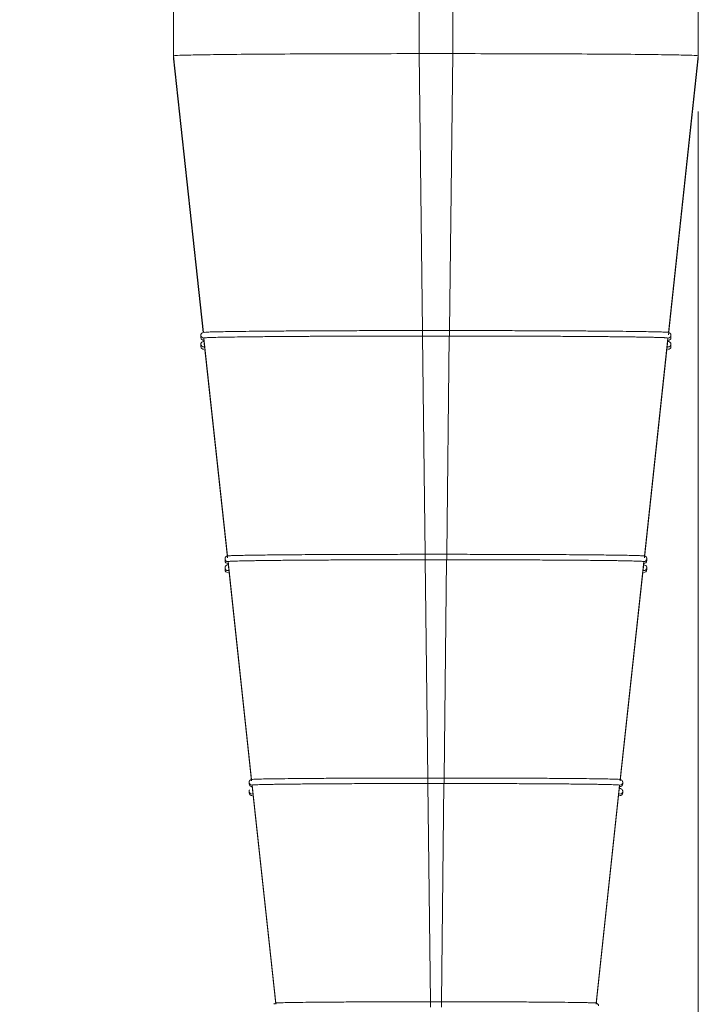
# Model space of a CAD drawing. Header units: millimetres. Extents: x 0 to 2100, y 0 to 1485.
# Tile 23 of 67: x 552 to 613, y 683 to 771. Entities that reach past the tile are written whole.
import ezdxf

# ---------------------------------------------------------------- set-up
doc = ezdxf.new("R2010")
doc.units = ezdxf.units.MM
doc.header["$LTSCALE"] = 5
doc.styles.add('SLDTEXTSTYLE1', font='TXT', dxfattribs={"width": 0.75})
doc.dimstyles.new('SLDDIMSTYLE0', dxfattribs={"dimtxt": 12.5, "dimasz": 15, "dimexe": 0, "dimexo": 0.0625, "dimgap": 3.125, "dimtad": 1, "dimdec": 0, "dimrnd": 1e-09, "dimzin": 12, "dimdsep": 46, "dimtxsty": 'SLDTEXTSTYLE1', "dimblk1": 'CLOSED', "dimblk2": 'CLOSED', "dimsah": 1, "dimcen": 0.09, "dimadec": 0, "dimazin": 3, "dimtfac": 1, "dimtofl": 0, "dimtmove": 0, "dimatfit": 3, "dimldrblk": 'CLOSED', "dimfxl": 0, "dimfrac": 2, "dimtolj": 1, "dimtzin": 12, "dimarcsym": 0})

# ---------------------------------------------------------------- blocks, each defined once
blk = doc.blocks.new('_CLOSED')
at = {"color": 0, "linetype": 'ByBlock', "lineweight": -2}
for p, q in [((-1, 0.166667), (0, 0)), ((-1, 0.166667), (-1, -0.166667)), ((0, 0), (-1, -0.166667)), ((0, 0), (-1, 0))]:
    blk.add_line(p, q, dxfattribs=at)
blk = doc.blocks.new('_D')
at = {"color": 7, "linetype": 'Continuous', "lineweight": 0}
for p, q in [((440.702, 763.043), (440.702, 595.025)), ((612.702, 763.043), (612.702, 595.025)), ((440.702, 600.025), (612.702, 600.025))]:
    blk.add_line(p, q, dxfattribs=at)
at = {"color": 7, "linetype": 'Continuous', "lineweight": 0, "xscale": 15, "yscale": 15, "rotation": 180.0000000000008}
blk.add_blockref('_CLOSED', (440.702, 600.025, -131.253), dxfattribs=at)
at = {"color": 7, "linetype": 'Continuous', "lineweight": 0, "xscale": 15, "yscale": 15}
blk.add_blockref('_CLOSED', (612.702, 600.025, -131.253), dxfattribs=at)
at = {"color": 7, "linetype": 'Continuous', "lineweight": 0, "insert": (512.848, 616.138), "char_height": 12.5, "attachment_point": 1, "style": 'SLDTEXTSTYLE1'}
blk.add_mtext('172', dxfattribs=at)

msp = doc.modelspace()

# ---------------------------------------------------------------- linework, layer by layer
at = {"color": 7, "linetype": 'Continuous', "lineweight": 15}
for p, q in [((565.702, 886.538), (565.702, 768.043)), ((587.702, 886.73), (587.702, 768.235)), ((590.702, 886.73), (590.702, 768.235)), ((612.702, 886.538), (612.702, 768.043)), ((587.702, 768.235), (587.997, 743.433)), ((587.702, 768.235), (590.702, 768.235)), ((590.702, 768.235), (590.407, 743.433)), ((565.702, 768.043), (568.375, 743.266)), ((565.702, 767.781), (565.702, 768.043)), ((565.702, 767.781), (568.353, 743.259)), ((612.702, 768.043), (610.029, 743.266)), ((612.702, 767.781), (610.029, 743.056)), ((612.702, 768.043), (612.702, 767.781)), ((587.997, 743.433), (588, 743.433)), ((588, 743.433), (590.404, 743.433)), ((590.404, 743.433), (590.407, 743.433)), ((568.152, 743.031), (568.152, 743.017)), ((568.152, 743.017), (568.152, 742.808)), ((568.375, 743.266), (568.375, 743.266)), ((568.429, 742.769), (570.535, 723.246)), ((568.429, 742.769), (568.429, 742.769)), ((568.429, 742.769), (568.429, 742.56)), ((568.429, 742.56), (570.535, 723.078)), ((568.429, 742.559), (568.429, 742.56)), ((588, 742.938), (590.404, 742.938)), ((588.003, 742.944), (588.235, 723.396)), ((590.401, 742.944), (590.168, 723.396)), ((609.975, 742.769), (607.869, 723.246)), ((609.975, 742.56), (607.869, 723.078)), ((609.975, 742.769), (609.975, 742.769)), ((609.975, 742.56), (609.975, 742.769)), ((609.975, 742.56), (609.975, 742.559)), ((610.029, 743.266), (610.029, 743.266)), ((610.251, 743.031), (610.252, 743.017)), ((610.252, 742.808), (610.252, 743.017)), ((568.152, 742.229), (568.152, 742.215)), ((568.152, 742.215), (568.152, 742.005)), ((610.251, 742.229), (610.252, 742.215)), ((610.252, 742.005), (610.252, 742.215)), ((570.535, 723.246), (570.535, 723.246)), ((588.235, 723.396), (588.238, 723.396)), ((588.238, 723.396), (590.165, 723.396)), ((590.165, 723.396), (590.168, 723.396)), ((570.312, 723.011), (570.312, 722.997)), ((570.312, 722.997), (570.312, 722.83)), ((570.312, 722.208), (570.312, 722.194)), ((570.312, 722.194), (570.312, 722.027)), ((570.535, 722.443), (570.535, 722.443)), ((570.589, 722.748), (570.589, 722.749)), ((570.589, 722.748), (572.695, 703.226)), ((570.589, 722.748), (570.589, 722.581)), ((570.589, 722.581), (572.695, 703.1)), ((570.589, 722.581), (570.589, 722.581)), ((588.238, 722.901), (590.165, 722.901)), ((588.241, 722.907), (588.474, 703.359)), ((590.162, 722.907), (589.93, 703.359)), ((607.815, 722.748), (605.709, 703.226)), ((607.815, 722.581), (605.709, 703.1)), ((607.815, 722.749), (607.815, 722.748)), ((607.815, 722.581), (607.815, 722.748)), ((607.815, 722.581), (607.815, 722.581)), ((608.092, 722.83), (608.092, 722.997)), ((608.092, 722.027), (608.092, 722.194)), ((572.472, 702.991), (572.472, 702.977)), ((572.472, 702.977), (572.472, 702.851)), ((572.695, 703.226), (572.695, 703.226)), ((588.474, 703.359), (588.477, 703.359)), ((588.477, 703.359), (589.927, 703.359)), ((588.477, 702.865), (589.927, 702.865)), ((588.479, 702.87), (588.712, 683.322)), ((589.924, 702.87), (589.691, 683.322)), ((589.927, 703.359), (589.93, 703.359)), ((605.931, 702.991), (605.932, 702.977)), ((605.932, 702.851), (605.932, 702.977)), ((572.472, 702.188), (572.472, 702.174)), ((572.472, 702.174), (572.472, 702.048)), ((572.749, 702.728), (572.749, 702.729)), ((572.749, 702.728), (574.855, 683.206)), ((572.749, 702.728), (572.749, 702.603)), ((572.749, 702.603), (574.855, 683.121)), ((572.749, 702.603), (572.749, 702.603)), ((605.655, 702.728), (603.549, 683.206)), ((605.655, 702.603), (603.549, 683.121)), ((605.655, 702.729), (605.655, 702.728)), ((605.655, 702.603), (605.655, 702.728)), ((605.655, 702.603), (605.655, 702.603)), ((605.931, 702.188), (605.932, 702.174)), ((605.932, 702.048), (605.932, 702.174)), ((574.855, 683.205), (574.855, 683.206)), ((588.712, 683.322), (588.715, 683.322)), ((588.715, 683.322), (589.689, 683.322)), ((589.689, 683.322), (589.691, 683.322)), ((603.549, 683.206), (603.549, 683.205))]:
    msp.add_line(p, q, dxfattribs=at)
at = {"color": 8, "linetype": 'Continuous', "lineweight": 15}
for p, q in [((588, 743.433), (588, 742.938)), ((590.404, 743.433), (590.404, 742.938)), ((568.16, 743.08), (568.152, 743.031)), ((568.16, 742.277), (568.152, 742.229)), ((588.238, 723.396), (588.238, 722.901)), ((590.165, 723.396), (590.165, 722.901)), ((570.32, 723.06), (570.312, 723.011)), ((570.32, 722.257), (570.312, 722.208)), ((572.48, 703.039), (572.472, 702.991)), ((588.477, 703.359), (588.477, 702.865)), ((589.927, 703.359), (589.927, 702.865)), ((572.48, 702.237), (572.472, 702.188)), ((588.715, 683.322), (588.715, 682.828)), ((589.689, 683.322), (589.689, 682.828))]:
    msp.add_line(p, q, dxfattribs=at)
for centre, start, end in [((568.402, 743.017), 180.00114, 276.17028), ((610.002, 743.017), 263.82972, 359.99886), ((568.402, 742.215), 180.00114, 276.17028), ((610.002, 742.215), 263.82972, 359.99886), ((570.562, 722.997), 180.00114, 276.17085), ((570.562, 722.194), 180.00114, 276.17085), ((607.842, 722.997), 263.82915, 359.99886), ((607.842, 722.194), 263.82915, 359.99886), ((572.722, 702.977), 180.00114, 276.17155), ((605.682, 702.977), 263.82845, 359.99886), ((572.722, 702.174), 180.00114, 276.17155), ((605.682, 702.174), 263.82845, 359.99886)]:
    msp.add_arc(centre, 0.25, start, end, dxfattribs=at)
at = {"color": 7, "linetype": 'Continuous', "lineweight": 15}
for centre, start, end in [((568.402, 742.808), 180.00114, 276.17028), ((610.002, 742.808), 263.82972, 359.99886), ((568.402, 742.005), 180.00114, 276.17028), ((610.002, 742.005), 263.82972, 359.99886), ((570.562, 722.83), 180.00114, 276.17085), ((607.842, 722.83), 263.82915, 359.99886), ((570.562, 722.027), 180.00114, 276.17085), ((607.842, 722.027), 263.82915, 359.99886), ((572.722, 702.851), 180.00114, 276.17155), ((605.682, 702.851), 263.82845, 359.99886), ((572.722, 702.048), 180.00114, 276.17155), ((605.682, 702.048), 263.82845, 359.99886)]:
    msp.add_arc(centre, 0.25, start, end, dxfattribs=at)
for points, knots in [([(587.702, 768.235), (586.36, 768.234), (583.596, 768.233), (579.496, 768.222), (575.553, 768.204), (572.035, 768.179), (569.174, 768.149), (567.144, 768.114), (565.92, 768.078), (565.773, 768.054), (565.702, 768.043)], [0, 0, 0, 0, 0.116516, 0.240011, 0.368641, 0.5, 0.631359, 0.759989, 0.883484, 1, 1, 1, 1]), ([(612.702, 768.043), (612.63, 768.054), (612.483, 768.078), (611.259, 768.114), (609.23, 768.149), (606.368, 768.179), (602.851, 768.204), (598.908, 768.222), (594.808, 768.233), (592.044, 768.234), (590.702, 768.235)], [0, 0, 0, 0, 0.116516, 0.240011, 0.368641, 0.5, 0.631359, 0.759989, 0.883484, 1, 1, 1, 1]), ([(587.997, 743.433), (587.831, 743.433), (587.002, 743.433), (585.51, 743.432), (583.548, 743.429), (582.11, 743.426), (580.704, 743.421), (579.33, 743.416), (577.587, 743.408), (575.951, 743.398), (574.439, 743.387), (573.067, 743.375), (571.848, 743.362), (570.797, 743.347), (569.919, 743.332), (569.238, 743.316), (568.642, 743.297), (568.546, 743.284), (568.489, 743.276)], [0, 0, 0, 0, 0.016759, 0.083875, 0.150992, 0.218109, 0.234868, 0.301985, 0.369101, 0.436219, 0.503335, 0.570452, 0.637568, 0.704686, 0.771802, 0.83892, 0.906036, 1, 1, 1, 1]), ([(610.029, 743.266), (610.027, 743.268), (610.021, 743.275), (609.907, 743.287), (609.559, 743.304), (609.012, 743.32), (608.274, 743.336), (607.352, 743.351), (606.256, 743.365), (604.996, 743.378), (603.587, 743.39), (602.041, 743.401), (600.377, 743.41), (598.903, 743.417), (597.379, 743.422), (596.121, 743.426), (594.997, 743.429), (593.862, 743.431), (592.391, 743.433), (591.068, 743.433), (590.409, 743.433), (590.407, 743.433)], [0, 0, 0, 0, 0.015167, 0.079782, 0.144397, 0.209012, 0.273627, 0.338242, 0.402857, 0.467472, 0.532088, 0.596702, 0.661318, 0.725932, 0.758209, 0.822824, 0.8551, 0.871235, 0.93585, 0.999748, 1, 1, 1, 1]), ([(568.463, 743.282), (568.391, 743.273), (568.296, 743.262), (568.195, 743.169), (568.163, 743.097), (568.153, 743.049), (568.152, 743.027), (568.152, 743.017)], [0, 0, 0, 0, 0.680259, 0.899312, 0.961935, 0.982355, 1, 1, 1, 1]), ([(568.463, 742.479), (568.391, 742.471), (568.296, 742.459), (568.195, 742.366), (568.163, 742.294), (568.153, 742.246), (568.152, 742.224), (568.152, 742.214)], [0, 0, 0, 0, 0.680259, 0.899312, 0.961935, 0.982355, 1, 1, 1, 1]), ([(568.429, 742.769), (568.43, 742.77), (568.435, 742.775), (568.48, 742.782), (568.582, 742.791), (568.709, 742.798), (568.867, 742.805), (569.132, 742.816), (569.483, 742.825), (569.842, 742.834), (570.098, 742.839), (570.586, 742.849), (571.234, 742.859), (571.876, 742.868), (572.36, 742.874), (572.87, 742.88), (573.521, 742.886), (574.209, 742.893), (574.933, 742.899), (575.69, 742.905), (576.479, 742.91), (577.162, 742.914), (577.721, 742.918), (578.29, 742.921), (579.017, 742.924), (579.912, 742.928), (580.675, 742.931), (581.45, 742.934), (582.551, 742.937), (583.678, 742.939), (584.819, 742.941), (586.091, 742.943), (587.211, 742.943), (588, 742.944)], [0, 0, 0, 0, 0.016187, 0.048568, 0.08095, 0.113331, 0.129518, 0.1619, 0.226725, 0.242912, 0.259099, 0.291481, 0.356306, 0.388688, 0.404875, 0.437256, 0.469638, 0.502019, 0.534401, 0.566782, 0.599164, 0.631545, 0.647732, 0.663919, 0.696301, 0.728682, 0.761064, 0.777251, 0.809632, 0.874458, 0.890645, 0.923026, 1, 1, 1, 1]), ([(590.404, 742.944), (590.569, 742.944), (591.067, 742.944), (591.895, 742.943), (592.884, 742.942), (593.704, 742.941), (594.517, 742.94), (595.648, 742.937), (596.758, 742.934), (597.686, 742.931), (598.298, 742.929), (599.352, 742.924), (600.514, 742.919), (601.482, 742.913), (602.155, 742.909), (602.809, 742.904), (603.563, 742.898), (604.282, 742.892), (604.966, 742.886), (605.611, 742.879), (606.218, 742.872), (606.784, 742.864), (607.308, 742.857), (607.788, 742.849), (608.223, 742.841), (608.547, 742.834), (608.842, 742.827), (609.213, 742.817), (609.501, 742.807), (609.715, 742.797), (609.909, 742.786), (609.948, 742.776), (609.975, 742.769)], [0, 0, 0, 0, 0.016187, 0.048569, 0.08095, 0.113332, 0.129519, 0.1619, 0.226726, 0.242913, 0.2591, 0.291482, 0.356307, 0.388689, 0.404876, 0.437257, 0.469639, 0.502021, 0.534402, 0.566784, 0.599165, 0.631547, 0.663929, 0.69631, 0.728692, 0.761074, 0.777261, 0.809642, 0.874468, 0.890655, 0.923037, 1, 1, 1, 1]), ([(610.252, 743.017), (610.251, 743.027), (610.251, 743.049), (610.241, 743.097), (610.208, 743.169), (610.107, 743.262), (610.012, 743.273), (609.941, 743.282)], [0, 0, 0, 0, 0.0176533, 0.0380928, 0.1007716, 0.3199513, 1, 1, 1, 1]), ([(610.252, 742.214), (610.251, 742.224), (610.251, 742.246), (610.241, 742.294), (610.208, 742.366), (610.107, 742.459), (610.012, 742.471), (609.941, 742.479)], [0, 0, 0, 0, 0.017653, 0.038093, 0.100772, 0.319951, 1, 1, 1, 1]), ([(570.354, 723.129), (570.349, 723.124), (570.337, 723.112), (570.322, 723.075), (570.313, 723.028), (570.312, 723.007), (570.312, 722.996)], [0, 0, 0, 0, 0.329438, 0.739146, 0.877712, 1, 1, 1, 1]), ([(570.614, 723.26), (570.546, 723.263), (570.461, 723.266), (570.372, 723.151), (570.354, 723.129)], [0, 0, 0, 0, 0.801372, 1, 1, 1, 1]), ([(588.235, 723.396), (588.07, 723.396), (587.24, 723.396), (585.749, 723.395), (583.792, 723.392), (581.891, 723.387), (580.071, 723.38), (578.082, 723.37), (576.407, 723.358), (575.041, 723.347), (573.795, 723.334), (572.744, 723.32), (571.697, 723.301), (571.038, 723.283), (570.653, 723.267), (570.61, 723.258), (570.595, 723.255)], [0, 0, 0, 0, 0.018581, 0.093017, 0.167454, 0.24189, 0.316326, 0.390762, 0.500603, 0.555382, 0.61016, 0.719918, 0.774653, 0.884412, 0.961274, 1, 1, 1, 1]), ([(607.869, 723.246), (607.867, 723.247), (607.86, 723.254), (607.734, 723.267), (607.348, 723.284), (606.743, 723.3), (605.928, 723.315), (604.755, 723.332), (603.42, 723.346), (602.019, 723.358), (600.511, 723.368), (598.852, 723.377), (596.64, 723.386), (594.586, 723.392), (592.258, 723.395), (590.872, 723.396), (590.172, 723.396), (590.168, 723.396)], [0, 0, 0, 0, 0.0168183, 0.0884901, 0.1601627, 0.2318342, 0.303507, 0.3751787, 0.4809346, 0.5336761, 0.5864168, 0.6921046, 0.7448106, 0.8504986, 0.9243398, 0.9996516, 1, 1, 1, 1]), ([(608.092, 722.996), (608.091, 723.007), (608.091, 723.028), (608.081, 723.076), (608.049, 723.149), (607.949, 723.24), (607.858, 723.252), (607.789, 723.26)], [0, 0, 0, 0, 0.019037, 0.040619, 0.104436, 0.323563, 1, 1, 1, 1]), ([(570.354, 722.326), (570.349, 722.321), (570.337, 722.309), (570.322, 722.272), (570.313, 722.225), (570.312, 722.204), (570.312, 722.194)], [0, 0, 0, 0, 0.329438, 0.739146, 0.877712, 1, 1, 1, 1]), ([(570.614, 722.458), (570.546, 722.46), (570.461, 722.463), (570.372, 722.349), (570.354, 722.326)], [0, 0, 0, 0, 0.801372, 1, 1, 1, 1]), ([(570.589, 722.749), (570.59, 722.75), (570.595, 722.755), (570.636, 722.76), (570.718, 722.768), (570.812, 722.774), (570.965, 722.781), (571.226, 722.791), (571.583, 722.801), (571.954, 722.809), (572.218, 722.815), (572.581, 722.821), (573.066, 722.829), (573.598, 722.837), (574.178, 722.844), (574.802, 722.851), (575.469, 722.858), (576.176, 722.864), (576.921, 722.87), (577.703, 722.875), (578.382, 722.88), (578.94, 722.883), (579.509, 722.886), (580.237, 722.89), (581.136, 722.893), (581.904, 722.896), (582.685, 722.899), (583.476, 722.901), (584.442, 722.903), (585.419, 722.905), (586.683, 722.906), (587.626, 722.907), (588.238, 722.907)], [0, 0, 0, 0, 0.017951, 0.053863, 0.071814, 0.107726, 0.125677, 0.161589, 0.233499, 0.251449, 0.2694, 0.305312, 0.341224, 0.377137, 0.413049, 0.448961, 0.484873, 0.520785, 0.556697, 0.59261, 0.628522, 0.646473, 0.664423, 0.700335, 0.736247, 0.77216, 0.790111, 0.826023, 0.861935, 0.897847, 0.933759, 1, 1, 1, 1]), ([(590.165, 722.907), (590.331, 722.907), (590.828, 722.907), (591.491, 722.906), (592.315, 722.906), (592.972, 722.905), (593.787, 722.903), (594.919, 722.901), (596.027, 722.898), (596.951, 722.895), (597.56, 722.892), (598.306, 722.889), (599.176, 722.885), (600.017, 722.88), (600.826, 722.875), (601.602, 722.869), (602.342, 722.863), (603.043, 722.857), (603.703, 722.85), (604.32, 722.843), (604.797, 722.837), (605.155, 722.832), (605.497, 722.827), (605.894, 722.82), (606.321, 722.812), (606.603, 722.806), (606.861, 722.8), (607.093, 722.793), (607.35, 722.785), (607.55, 722.776), (607.756, 722.764), (607.791, 722.755), (607.815, 722.749)], [0, 0, 0, 0, 0.017951, 0.053864, 0.071815, 0.107727, 0.125678, 0.161591, 0.233502, 0.251453, 0.269404, 0.305316, 0.341229, 0.377142, 0.413054, 0.448967, 0.484879, 0.520792, 0.556705, 0.592617, 0.62853, 0.646481, 0.664432, 0.700345, 0.736257, 0.77217, 0.781145, 0.817057, 0.85297, 0.888883, 0.924795, 1, 1, 1, 1]), ([(608.092, 722.194), (608.091, 722.204), (608.091, 722.225), (608.081, 722.273), (608.049, 722.346), (607.949, 722.438), (607.858, 722.449), (607.789, 722.458)], [0, 0, 0, 0, 0.019037, 0.040619, 0.104436, 0.323563, 1, 1, 1, 1]), ([(572.517, 703.112), (572.511, 703.106), (572.498, 703.093), (572.482, 703.054), (572.473, 703.008), (572.472, 702.986), (572.472, 702.976)], [0, 0, 0, 0, 0.358411, 0.742495, 0.877915, 1, 1, 1, 1]), ([(572.766, 703.239), (572.701, 703.241), (572.62, 703.245), (572.534, 703.133), (572.517, 703.112)], [0, 0, 0, 0, 0.809582, 1, 1, 1, 1]), ([(588.474, 703.359), (588.308, 703.359), (587.478, 703.359), (585.987, 703.358), (584.363, 703.355), (582.785, 703.35), (581.258, 703.345), (579.542, 703.336), (577.968, 703.326), (576.561, 703.314), (575.344, 703.301), (574.337, 703.286), (573.552, 703.271), (573.046, 703.255), (572.785, 703.243), (572.754, 703.236), (572.744, 703.234)], [0, 0, 0, 0, 0.02084, 0.104358, 0.187877, 0.229573, 0.313092, 0.39661, 0.480127, 0.563646, 0.647163, 0.730682, 0.8142, 0.897718, 0.968043, 1, 1, 1, 1]), ([(572.749, 702.729), (572.75, 702.73), (572.754, 702.733), (572.788, 702.739), (572.852, 702.745), (572.947, 702.751), (573.063, 702.756), (573.246, 702.764), (573.527, 702.772), (573.811, 702.779), (574.132, 702.786), (574.489, 702.793), (574.972, 702.801), (575.42, 702.807), (575.901, 702.813), (576.413, 702.819), (577.076, 702.826), (577.666, 702.831), (578.283, 702.836), (578.926, 702.841), (579.601, 702.845), (580.158, 702.848), (580.726, 702.851), (581.456, 702.855), (582.21, 702.858), (582.825, 702.86), (583.447, 702.862), (584.238, 702.865), (585.044, 702.866), (585.857, 702.868), (586.943, 702.869), (587.876, 702.87), (588.477, 702.87)], [0, 0, 0, 0, 0.020147, 0.040294, 0.080602, 0.100749, 0.120896, 0.161205, 0.201513, 0.241822, 0.261969, 0.302277, 0.342586, 0.382895, 0.403042, 0.44335, 0.483659, 0.523968, 0.544114, 0.584423, 0.624732, 0.644878, 0.665025, 0.705334, 0.745642, 0.765789, 0.785936, 0.826245, 0.866553, 0.8867, 0.927009, 1, 1, 1, 1]), ([(589.927, 702.87), (590.093, 702.87), (590.424, 702.87), (591.086, 702.869), (591.747, 702.869), (592.403, 702.868), (593.056, 702.867), (593.865, 702.865), (594.82, 702.863), (595.6, 702.86), (596.365, 702.857), (597.114, 702.854), (597.985, 702.85), (598.683, 702.846), (599.36, 702.842), (600.013, 702.837), (600.756, 702.831), (601.34, 702.826), (601.894, 702.82), (602.419, 702.814), (602.902, 702.808), (603.263, 702.803), (603.605, 702.798), (604, 702.791), (604.348, 702.785), (604.597, 702.779), (604.826, 702.774), (605.076, 702.766), (605.276, 702.759), (605.436, 702.752), (605.603, 702.742), (605.635, 702.734), (605.655, 702.729)], [0, 0, 0, 0, 0.020147, 0.040294, 0.080602, 0.100749, 0.120896, 0.161205, 0.201513, 0.241822, 0.261969, 0.302277, 0.342586, 0.382895, 0.403042, 0.44335, 0.483659, 0.523968, 0.544114, 0.584423, 0.624732, 0.644878, 0.665025, 0.705334, 0.745642, 0.765789, 0.785936, 0.826245, 0.866553, 0.8867, 0.927009, 1, 1, 1, 1]), ([(605.709, 703.226), (605.707, 703.227), (605.699, 703.234), (605.557, 703.247), (605.197, 703.261), (604.684, 703.274), (604.023, 703.287), (603.005, 703.301), (601.778, 703.315), (600.362, 703.326), (598.781, 703.337), (597.058, 703.345), (595.221, 703.352), (593.403, 703.356), (591.633, 703.359), (590.504, 703.359), (589.933, 703.359), (589.93, 703.359)], [0, 0, 0, 0, 0.0188656, 0.0992929, 0.1797215, 0.219875, 0.3003039, 0.3807312, 0.4611586, 0.5415874, 0.6220139, 0.7024428, 0.7828705, 0.8632976, 0.9308561, 0.9996531, 1, 1, 1, 1]), ([(605.932, 702.976), (605.931, 702.986), (605.931, 703.008), (605.922, 703.054), (605.889, 703.128), (605.79, 703.219), (605.703, 703.23), (605.637, 703.239)], [0, 0, 0, 0, 0.020753, 0.043785, 0.109123, 0.32825, 1, 1, 1, 1]), ([(572.517, 702.309), (572.511, 702.303), (572.498, 702.291), (572.482, 702.251), (572.473, 702.205), (572.472, 702.183), (572.472, 702.173)], [0, 0, 0, 0, 0.358411, 0.742495, 0.877915, 1, 1, 1, 1]), ([(605.932, 702.173), (605.931, 702.183), (605.931, 702.205), (605.922, 702.251), (605.889, 702.325), (605.79, 702.416), (605.703, 702.427), (605.637, 702.436)], [0, 0, 0, 0, 0.020753, 0.043785, 0.109123, 0.32825, 1, 1, 1, 1]), ([(574.918, 683.217), (574.856, 683.22), (574.78, 683.224), (574.696, 683.116), (574.681, 683.096)], [0, 0, 0, 0, 0.820364, 1, 1, 1, 1]), ([(588.712, 683.322), (588.546, 683.322), (587.716, 683.322), (586.225, 683.321), (584.611, 683.317), (583.056, 683.312), (581.568, 683.306), (579.93, 683.296), (578.474, 683.285), (577.231, 683.272), (576.222, 683.257), (575.466, 683.241), (575.003, 683.226), (574.942, 683.216), (574.918, 683.212)], [0, 0, 0, 0, 0.02373, 0.118881, 0.214034, 0.261517, 0.356668, 0.451822, 0.546974, 0.642124, 0.737278, 0.83243, 0.934311, 1, 1, 1, 1]), ([(603.549, 683.206), (603.547, 683.207), (603.538, 683.214), (603.376, 683.227), (602.966, 683.24), (602.384, 683.253), (601.636, 683.266), (600.491, 683.28), (599.122, 683.292), (597.559, 683.302), (595.832, 683.311), (593.937, 683.317), (591.882, 683.321), (590.433, 683.322), (589.696, 683.322), (589.691, 683.322)], [0, 0, 0, 0, 0.021488, 0.113145, 0.204803, 0.250543, 0.3422, 0.43386, 0.525517, 0.617174, 0.708833, 0.800491, 0.898326, 0.999354, 1, 1, 1, 1]), ([(603.717, 683.104), (603.704, 683.12), (603.622, 683.225), (603.548, 683.221), (603.485, 683.217)], [0, 0, 0, 0, 0.159317, 1, 1, 1, 1]), ([(603.772, 682.956), (603.771, 682.966), (603.771, 682.987), (603.765, 683.018), (603.756, 683.046), (603.74, 683.083), (603.726, 683.095), (603.717, 683.104)], [0, 0, 0, 0, 0.10985, 0.2292079, 0.3745875, 0.5538206, 1, 1, 1, 1])]:
    msp.add_open_spline(points, degree=3, knots=knots, dxfattribs=at)

# ---------------------------------------------------------------- dimensions: what is measured, and where the dimension line sits
at = {"color": 7, "linetype": 'Continuous', "lineweight": 0}
dim = msp.add_linear_dim(base=(612.702, 600.025), p1=(440.702, 768.043), p2=(612.702, 768.043), angle=0, dimstyle='SLDDIMSTYLE0', dxfattribs=at)
dim.commit()
dim.dimension.update_dxf_attribs({"geometry": '_D', "text_midpoint": (526.702, 600.025), "dimtype": 160})

doc.saveas('drawing.dxf')
